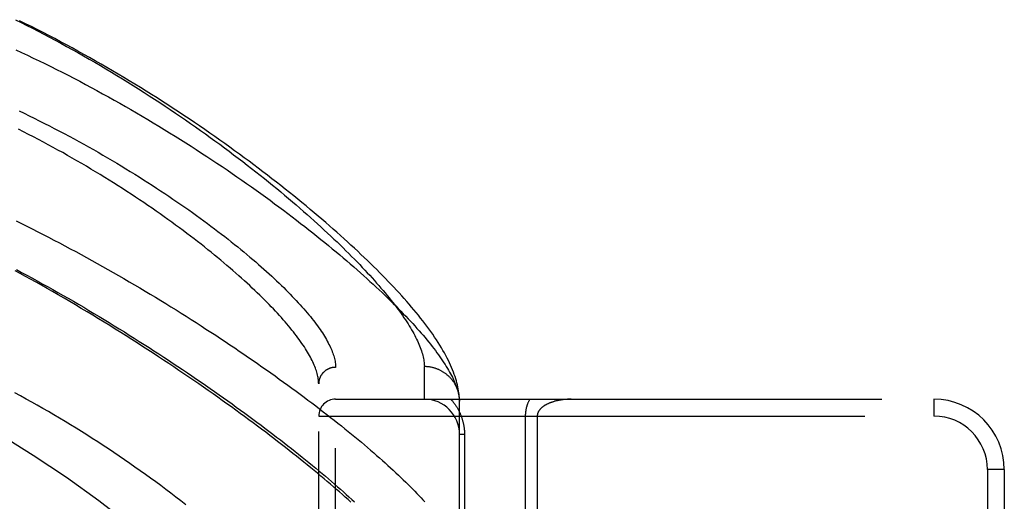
# Model space of a CAD drawing. Header units: inches. Extents: x 0 to 176, y 0 to 114.
# Tile 76 of 102: x 39.874 to 41.621, y 64.85 to 65.704. Entities that reach past the tile are written whole.
import ezdxf

# ---------------------------------------------------------------- set-up
doc = ezdxf.new("R2010")
doc.units = ezdxf.units.IN
doc.header["$LTSCALE"] = 9.696296
doc.header["$MEASUREMENT"] = 0
doc.linetypes.add('HIDDEN', pattern=[0.2, 0.1, -0.1])
doc.layers.add('DOOR_ASSEMBLY', color=7, linetype='CONTINUOUS')

msp = doc.modelspace()

# ---------------------------------------------------------------- linework, layer by layer
at = {"layer": 'DOOR_ASSEMBLY', "color": 8, "linetype": 'HIDDEN'}
for p, q in [((40.4343, 63.9746), (40.4343, 65.0877)), ((40.5918, 65.0312), (40.5918, 65.089)), ((40.4043, 64.004), (40.4043, 65.0584)), ((40.4343, 65.0312), (41.4963, 65.0312)), ((40.6543, 65.0278), (40.6542, 65.0302)), ((40.6543, 64.6874), (40.6543, 65.0278)), ((41.4963, 65.0312), (41.4963, 65.0012)), ((40.4043, 65.0012), (41.4963, 65.0012)), ((40.771, 65.0012), (40.771, 64.7292)), ((40.7922, 65.0012), (40.7922, 64.7525)), ((40.6631, 64.9687), (40.6543, 64.9687)), ((40.6631, 64.9687), (40.6631, 64.6874)), ((41.5913, 64.9062), (41.5913, 64.1562)), ((41.6213, 64.9062), (41.5913, 64.9062)), ((41.6213, 64.9062), (41.6213, 64.1562))]:
    msp.add_line(p, q, dxfattribs=at)
for points in [[(39.8659, 65.7043), (39.8759, 65.6994), (39.886, 65.6943), (39.8961, 65.6892), (39.9062, 65.684), (39.9164, 65.6788), (39.9265, 65.6734), (39.9366, 65.668), (39.9467, 65.6626), (39.9568, 65.6571), (39.9669, 65.6515), (39.9769, 65.6459), (39.9869, 65.6403), (39.9968, 65.6346), (40.0068, 65.6288), (40.0167, 65.623), (40.0265, 65.6172), (40.0363, 65.6113), (40.0461, 65.6054), (40.0558, 65.5995), (40.0655, 65.5935), (40.0751, 65.5876), (40.0847, 65.5815), (40.0942, 65.5755), (40.1036, 65.5694), (40.113, 65.5633), (40.1224, 65.5572), (40.1316, 65.5511), (40.1408, 65.5449), (40.1499, 65.5388), (40.159, 65.5326), (40.168, 65.5265), (40.1769, 65.5203), (40.1857, 65.5141), (40.1945, 65.508), (40.2031, 65.5018), (40.2117, 65.4956), (40.2202, 65.4894), (40.2286, 65.4833), (40.237, 65.4771), (40.2452, 65.471), (40.2533, 65.4649), (40.2614, 65.4588), (40.2694, 65.4527), (40.2772, 65.4466), (40.285, 65.4406), (40.2927, 65.4345), (40.3003, 65.4285), (40.3078, 65.4226), (40.3152, 65.4166), (40.3225, 65.4107), (40.3297, 65.4048), (40.3368, 65.3989), (40.3438, 65.3931), (40.3507, 65.3873), (40.3575, 65.3815), (40.3642, 65.3758), (40.3708, 65.3701), (40.3773, 65.3644), (40.3837, 65.3588), (40.39, 65.3532), (40.3962, 65.3477), (40.4023, 65.3422), (40.4083, 65.3367), (40.4142, 65.3313), (40.42, 65.3259), (40.4257, 65.3206), (40.4313, 65.3153), (40.4368, 65.3101), (40.4422, 65.3049), (40.4475, 65.2997), (40.4527, 65.2946), (40.4577, 65.2896), (40.4627, 65.2846), (40.4676, 65.2796), (40.4724, 65.2747), (40.4771, 65.2699), (40.4817, 65.265), (40.4862, 65.2603), (40.4905, 65.2556), (40.4948, 65.2509), (40.499, 65.2463), (40.5031, 65.2417), (40.5071, 65.2372), (40.511, 65.2328), (40.5148, 65.2283), (40.5185, 65.224), (40.5221, 65.2197), (40.5257, 65.2154), (40.5291, 65.2112), (40.5324, 65.2071), (40.5356, 65.203), (40.5388, 65.1989), (40.5418, 65.1949), (40.5448, 65.191), (40.5476, 65.1871), (40.5504, 65.1832), (40.553, 65.1794), (40.5556, 65.1757), (40.5581, 65.172), (40.5605, 65.1683), (40.5628, 65.1647), (40.565, 65.1612), (40.5671, 65.1577), (40.5692, 65.1543), (40.5711, 65.1509), (40.573, 65.1475), (40.5747, 65.1443), (40.5764, 65.141), (40.578, 65.1378), (40.5795, 65.1347), (40.5809, 65.1316), (40.5822, 65.1286), (40.5835, 65.1256), (40.5846, 65.1227), (40.5857, 65.1198), (40.5867, 65.117), (40.5876, 65.1142), (40.5884, 65.1114), (40.5891, 65.1087), (40.5897, 65.1061), (40.5903, 65.1035), (40.5907, 65.101), (40.5911, 65.0985), (40.5914, 65.096), (40.5916, 65.0936), (40.5917, 65.0913), (40.5918, 65.089)], [(40.6542, 65.0302), (40.6541, 65.0332), (40.6538, 65.0362), (40.6535, 65.0394), (40.6531, 65.0427), (40.6526, 65.046), (40.652, 65.0494), (40.6513, 65.0529), (40.6506, 65.0565), (40.6497, 65.0601), (40.6487, 65.0638), (40.6476, 65.0675), (40.6464, 65.0713), (40.645, 65.0752), (40.6436, 65.0791), (40.642, 65.0831), (40.6403, 65.0872), (40.6385, 65.0913), (40.6366, 65.0956), (40.6345, 65.0999), (40.6323, 65.1042), (40.63, 65.1087), (40.6275, 65.1132), (40.6249, 65.1178), (40.6221, 65.1224), (40.6192, 65.1271), (40.6162, 65.1319), (40.6131, 65.1367), (40.6099, 65.1415), (40.6066, 65.1463), (40.6032, 65.1511), (40.5998, 65.1559), (40.5962, 65.1607), (40.5926, 65.1655), (40.5889, 65.1703), (40.5851, 65.1751), (40.5812, 65.18), (40.5772, 65.1848), (40.5732, 65.1897), (40.569, 65.1947), (40.5648, 65.1996), (40.5605, 65.2046), (40.556, 65.2096), (40.5516, 65.2146), (40.547, 65.2196), (40.5423, 65.2247), (40.5376, 65.2298), (40.5327, 65.2349), (40.5278, 65.2401), (40.5228, 65.2453), (40.5177, 65.2505), (40.5125, 65.2558), (40.5072, 65.261), (40.5018, 65.2664), (40.4963, 65.2717), (40.4907, 65.2771), (40.4851, 65.2825), (40.4793, 65.288), (40.4735, 65.2935), (40.4676, 65.299), (40.4615, 65.3046), (40.4554, 65.3102), (40.4492, 65.3158), (40.4429, 65.3215), (40.4365, 65.3272), (40.43, 65.3329), (40.4234, 65.3387), (40.4167, 65.3445), (40.4099, 65.3503), (40.4031, 65.3561), (40.3961, 65.362), (40.389, 65.3679), (40.3819, 65.3739), (40.3746, 65.3798), (40.3673, 65.3858), (40.3599, 65.3919), (40.3523, 65.3979), (40.3447, 65.404), (40.337, 65.4101), (40.3292, 65.4162), (40.3213, 65.4223), (40.3134, 65.4285), (40.3053, 65.4346), (40.2971, 65.4408), (40.2889, 65.447), (40.2806, 65.4532), (40.2722, 65.4595), (40.2637, 65.4657), (40.2551, 65.4719), (40.2464, 65.4782), (40.2377, 65.4845), (40.2289, 65.4907), (40.22, 65.497), (40.211, 65.5033), (40.2019, 65.5095), (40.1928, 65.5158), (40.1836, 65.5221), (40.1743, 65.5283), (40.165, 65.5346), (40.1555, 65.5408), (40.1461, 65.547), (40.1365, 65.5532), (40.1269, 65.5594), (40.1173, 65.5656), (40.1075, 65.5717), (40.0978, 65.5778), (40.0879, 65.5839), (40.0781, 65.59), (40.0681, 65.596), (40.0582, 65.602), (40.0482, 65.608), (40.0381, 65.6139), (40.028, 65.6198), (40.0179, 65.6256), (40.0077, 65.6315), (39.9975, 65.6372), (39.9873, 65.6429), (39.977, 65.6486), (39.9668, 65.6542), (39.9565, 65.6598), (39.9461, 65.6653), (39.9358, 65.6708), (39.9254, 65.6762), (39.915, 65.6815), (39.9047, 65.6868), (39.8943, 65.692), (39.8839, 65.6972), (39.8734, 65.7023)], [(39.8667, 65.6509), (39.877, 65.6461), (39.8874, 65.6413), (39.8977, 65.6364), (39.908, 65.6314), (39.9183, 65.6264), (39.9286, 65.6213), (39.9389, 65.6162), (39.9492, 65.611), (39.9595, 65.6057), (39.9697, 65.6004), (39.98, 65.5951), (39.9902, 65.5897), (40.0004, 65.5842), (40.0106, 65.5787), (40.0208, 65.5731), (40.0309, 65.5676), (40.041, 65.5619), (40.0511, 65.5563), (40.0611, 65.5505), (40.0711, 65.5448), (40.0811, 65.539), (40.091, 65.5332), (40.1008, 65.5274), (40.1106, 65.5215), (40.1204, 65.5156), (40.1301, 65.5097), (40.1397, 65.5038), (40.1493, 65.4978), (40.1589, 65.4919), (40.1683, 65.4859), (40.1777, 65.4799), (40.187, 65.4739), (40.1963, 65.4679), (40.2055, 65.4619), (40.2146, 65.4559), (40.2237, 65.4498), (40.2327, 65.4438), (40.2416, 65.4378), (40.2504, 65.4318), (40.2591, 65.4257), (40.2678, 65.4197), (40.2763, 65.4137), (40.2848, 65.4078), (40.2932, 65.4018), (40.3015, 65.3958), (40.3097, 65.3899), (40.3179, 65.384), (40.3259, 65.378), (40.3338, 65.3722), (40.3417, 65.3663), (40.3495, 65.3605), (40.3571, 65.3546), (40.3647, 65.3488), (40.3722, 65.3431), (40.3795, 65.3373), (40.3868, 65.3316), (40.394, 65.326), (40.4011, 65.3203), (40.4081, 65.3147), (40.4149, 65.3091), (40.4217, 65.3036), (40.4284, 65.2981), (40.435, 65.2926), (40.4415, 65.2872), (40.4479, 65.2818), (40.4542, 65.2764), (40.4603, 65.2711), (40.4664, 65.2659), (40.4724, 65.2606), (40.4783, 65.2554), (40.4841, 65.2503), (40.4898, 65.2452), (40.4953, 65.2401), (40.5008, 65.2351), (40.5062, 65.2301), (40.5115, 65.2252), (40.5167, 65.2203), (40.5217, 65.2155), (40.5267, 65.2107), (40.5316, 65.2059), (40.5364, 65.2012), (40.5411, 65.1966), (40.5456, 65.192), (40.5501, 65.1874), (40.5545, 65.1829), (40.5588, 65.1784), (40.563, 65.174), (40.5671, 65.1696), (40.5711, 65.1653), (40.5749, 65.1611), (40.5787, 65.1568), (40.5824, 65.1527), (40.586, 65.1485), (40.5896, 65.1445), (40.593, 65.1404), (40.5963, 65.1364), (40.5995, 65.1325), (40.6026, 65.1286), (40.6057, 65.1248), (40.6086, 65.121), (40.6114, 65.1173), (40.6142, 65.1136), (40.6168, 65.11), (40.6194, 65.1064), (40.6219, 65.1028), (40.6243, 65.0993), (40.6265, 65.0959), (40.6287, 65.0925), (40.6308, 65.0892), (40.6328, 65.0859), (40.6348, 65.0826), (40.6366, 65.0794), (40.6383, 65.0763), (40.64, 65.0732), (40.6415, 65.0701), (40.643, 65.0671), (40.6444, 65.0642), (40.6456, 65.0613), (40.6468, 65.0584), (40.6479, 65.0556), (40.649, 65.0528), (40.6499, 65.0501), (40.6507, 65.0475), (40.6515, 65.0448)], [(39.8723, 65.5426), (39.8813, 65.5383), (39.8904, 65.5339), (39.8994, 65.5295), (39.9083, 65.525), (39.9173, 65.5205), (39.9262, 65.516), (39.935, 65.5115), (39.9439, 65.5069), (39.9526, 65.5022), (39.9614, 65.4976), (39.97, 65.4929), (39.9787, 65.4882), (39.9873, 65.4835), (39.9958, 65.4787), (40.0043, 65.474), (40.0127, 65.4692), (40.0211, 65.4643), (40.0294, 65.4595), (40.0376, 65.4547), (40.0458, 65.4498), (40.0539, 65.445), (40.0619, 65.4401), (40.0699, 65.4352), (40.0778, 65.4303), (40.0856, 65.4254), (40.0934, 65.4205), (40.1011, 65.4156), (40.1087, 65.4107), (40.1162, 65.4058), (40.1237, 65.4009), (40.131, 65.3961), (40.1383, 65.3912), (40.1455, 65.3863), (40.1527, 65.3814), (40.1597, 65.3766), (40.1667, 65.3717), (40.1736, 65.3669), (40.1803, 65.3621), (40.1871, 65.3573), (40.1937, 65.3525), (40.2002, 65.3477), (40.2066, 65.343), (40.213, 65.3382), (40.2193, 65.3335), (40.2254, 65.3289), (40.2315, 65.3242), (40.2375, 65.3195), (40.2434, 65.3149), (40.2492, 65.3103), (40.2549, 65.3058), (40.2606, 65.3012), (40.2661, 65.2967), (40.2715, 65.2923), (40.2769, 65.2878), (40.2821, 65.2834), (40.2873, 65.279), (40.2924, 65.2747), (40.2974, 65.2703), (40.3023, 65.2661), (40.307, 65.2618), (40.3118, 65.2576), (40.3164, 65.2534), (40.3209, 65.2493), (40.3253, 65.2451), (40.3296, 65.2411), (40.3339, 65.237), (40.338, 65.233), (40.3421, 65.2291), (40.3461, 65.2251), (40.3499, 65.2212), (40.3537, 65.2174), (40.3574, 65.2136), (40.361, 65.2098), (40.3645, 65.2061), (40.368, 65.2024), (40.3713, 65.1987), (40.3746, 65.1951), (40.3777, 65.1915), (40.3808, 65.188), (40.3838, 65.1845), (40.3866, 65.181), (40.3895, 65.1776), (40.3922, 65.1742), (40.3948, 65.1709), (40.3973, 65.1676), (40.3998, 65.1643), (40.4022, 65.1611), (40.4044, 65.158), (40.4066, 65.1548), (40.4087, 65.1517), (40.4108, 65.1487), (40.4127, 65.1457), (40.4145, 65.1427), (40.4163, 65.1398), (40.418, 65.1369), (40.4196, 65.1341), (40.4211, 65.1313), (40.4225, 65.1285), (40.4239, 65.1258), (40.4252, 65.1231), (40.4263, 65.1205), (40.4274, 65.1179), (40.4284, 65.1153), (40.4294, 65.1128), (40.4302, 65.1103), (40.431, 65.1079), (40.4317, 65.1055), (40.4323, 65.1031), (40.4328, 65.1008), (40.4333, 65.0985), (40.4336, 65.0963), (40.4339, 65.0941), (40.4341, 65.0919), (40.4342, 65.0898), (40.4343, 65.0877)], [(40.4043, 65.0584), (40.4042, 65.0605), (40.4041, 65.0626), (40.4039, 65.0648), (40.4036, 65.0671), (40.4033, 65.0694), (40.4028, 65.0717), (40.4023, 65.074), (40.4017, 65.0765), (40.401, 65.0789), (40.4003, 65.0814), (40.3994, 65.0839), (40.3985, 65.0865), (40.3975, 65.0891), (40.3964, 65.0918), (40.3952, 65.0945), (40.3939, 65.0972), (40.3926, 65.1), (40.3912, 65.1029), (40.3896, 65.1057), (40.388, 65.1086), (40.3864, 65.1116), (40.3846, 65.1146), (40.3828, 65.1176), (40.3808, 65.1207), (40.3788, 65.1239), (40.3767, 65.127), (40.3745, 65.1302), (40.3722, 65.1335), (40.3699, 65.1368), (40.3674, 65.1401), (40.3649, 65.1435), (40.3622, 65.147), (40.3595, 65.1504), (40.3567, 65.1539), (40.3538, 65.1575), (40.3509, 65.1611), (40.3478, 65.1647), (40.3446, 65.1684), (40.3414, 65.1721), (40.338, 65.1759), (40.3346, 65.1797), (40.3311, 65.1835), (40.3275, 65.1874), (40.3238, 65.1913), (40.32, 65.1953), (40.3161, 65.1993), (40.3121, 65.2033), (40.3081, 65.2074), (40.3039, 65.2115), (40.2997, 65.2157), (40.2953, 65.2199), (40.2909, 65.2241), (40.2864, 65.2284), (40.2818, 65.2327), (40.2771, 65.237), (40.2723, 65.2414), (40.2674, 65.2458), (40.2624, 65.2503), (40.2573, 65.2547), (40.2521, 65.2592), (40.2469, 65.2638), (40.2415, 65.2684), (40.2361, 65.273), (40.2305, 65.2776), (40.2249, 65.2823), (40.2192, 65.2869), (40.2134, 65.2917), (40.2075, 65.2964), (40.2015, 65.3012), (40.1954, 65.306), (40.1892, 65.3108), (40.183, 65.3156), (40.1766, 65.3205), (40.1702, 65.3253), (40.1636, 65.3302), (40.157, 65.3351), (40.1503, 65.34), (40.1436, 65.345), (40.1367, 65.3499), (40.1297, 65.3549), (40.1227, 65.3599), (40.1156, 65.3648), (40.1084, 65.3698), (40.1011, 65.3748), (40.0938, 65.3798), (40.0864, 65.3848), (40.0789, 65.3898), (40.0713, 65.3948), (40.0637, 65.3998), (40.0559, 65.4048), (40.0482, 65.4098), (40.0403, 65.4147), (40.0324, 65.4197), (40.0244, 65.4247), (40.0164, 65.4296), (40.0083, 65.4345), (40.0001, 65.4394), (39.9919, 65.4443), (39.9836, 65.4492), (39.9752, 65.454), (39.9669, 65.4589), (39.9584, 65.4637), (39.9499, 65.4685), (39.9414, 65.4732), (39.9328, 65.4779), (39.9242, 65.4826), (39.9156, 65.4873), (39.9069, 65.4919), (39.8981, 65.4965), (39.8894, 65.501), (39.8805, 65.5056), (39.8717, 65.51)], [(39.8672, 65.3473), (39.8768, 65.3426), (39.8863, 65.3379), (39.8959, 65.3331), (39.9055, 65.3282), (39.9152, 65.3233), (39.9248, 65.3184), (39.9344, 65.3134), (39.944, 65.3083), (39.9536, 65.3033), (39.9632, 65.2981), (39.9729, 65.293), (39.9825, 65.2878), (39.992, 65.2825), (40.0016, 65.2773), (40.0112, 65.272), (40.0207, 65.2666), (40.0302, 65.2612), (40.0397, 65.2559), (40.0492, 65.2504), (40.0586, 65.245), (40.0681, 65.2395), (40.0774, 65.234), (40.0868, 65.2285), (40.0961, 65.223), (40.1053, 65.2174), (40.1146, 65.2119), (40.1238, 65.2063), (40.1329, 65.2007), (40.142, 65.1951), (40.1511, 65.1895), (40.16, 65.1839), (40.169, 65.1782), (40.1779, 65.1726), (40.1867, 65.167), (40.1955, 65.1614), (40.2042, 65.1557), (40.2129, 65.1501), (40.2215, 65.1445), (40.23, 65.1389), (40.2385, 65.1333), (40.2468, 65.1277), (40.2552, 65.1221), (40.2634, 65.1165), (40.2716, 65.111), (40.2797, 65.1054), (40.2878, 65.0999), (40.2957, 65.0943), (40.3036, 65.0888), (40.3115, 65.0833), (40.3192, 65.0779), (40.3269, 65.0724), (40.3344, 65.067), (40.3419, 65.0616), (40.3494, 65.0562), (40.3567, 65.0509), (40.364, 65.0455), (40.3711, 65.0402), (40.3782, 65.035), (40.3852, 65.0297), (40.3922, 65.0245), (40.399, 65.0193), (40.4058, 65.0141), (40.4124, 65.009), (40.419, 65.0039), (40.4255, 64.9988), (40.4319, 64.9938), (40.4382, 64.9888), (40.4445, 64.9838), (40.4506, 64.9789), (40.4567, 64.974), (40.4626, 64.9691), (40.4685, 64.9643), (40.4743, 64.9595), (40.48, 64.9548), (40.4856, 64.95), (40.4911, 64.9454), (40.4965, 64.9407), (40.5019, 64.9361), (40.5071, 64.9316), (40.5123, 64.927), (40.5173, 64.9225), (40.5223, 64.9181), (40.5272, 64.9137), (40.532, 64.9093), (40.5366, 64.905), (40.5413, 64.9007), (40.5458, 64.8965), (40.5502, 64.8923), (40.5545, 64.8881), (40.5588, 64.884), (40.5629, 64.8799), (40.567, 64.8759), (40.5709, 64.8719), (40.5748, 64.868), (40.5786, 64.8641), (40.5823, 64.8602), (40.5859, 64.8564), (40.5894, 64.8526), (40.5928, 64.8489)], [(39.8676, 65.2611), (39.8768, 65.2562), (39.886, 65.2513), (39.8952, 65.2463), (39.9044, 65.2412), (39.9136, 65.2361), (39.9228, 65.231), (39.9321, 65.2259), (39.9413, 65.2207), (39.9504, 65.2154), (39.9596, 65.2102), (39.9688, 65.2049), (39.978, 65.1995), (39.9871, 65.1942), (39.9962, 65.1888), (40.0053, 65.1834), (40.0144, 65.178), (40.0234, 65.1725), (40.0324, 65.167), (40.0414, 65.1615), (40.0503, 65.156), (40.0593, 65.1505), (40.0681, 65.145), (40.077, 65.1394), (40.0858, 65.1338), (40.0945, 65.1283), (40.1032, 65.1227), (40.1119, 65.1171), (40.1205, 65.1115), (40.1291, 65.1059), (40.1376, 65.1003), (40.146, 65.0948), (40.1545, 65.0892), (40.1628, 65.0836), (40.1711, 65.078), (40.1793, 65.0724), (40.1875, 65.0669), (40.1956, 65.0613), (40.2036, 65.0558), (40.2116, 65.0502), (40.2195, 65.0447), (40.2274, 65.0392), (40.2351, 65.0337), (40.2428, 65.0282), (40.2505, 65.0228), (40.258, 65.0173), (40.2655, 65.0119), (40.2729, 65.0065), (40.2803, 65.0011), (40.2875, 64.9958), (40.2947, 64.9904), (40.3019, 64.9851), (40.3089, 64.9798), (40.3158, 64.9746), (40.3227, 64.9693), (40.3295, 64.9641), (40.3362, 64.9589), (40.3429, 64.9538), (40.3494, 64.9487), (40.3559, 64.9436), (40.3623, 64.9385), (40.3686, 64.9335), (40.3748, 64.9285), (40.381, 64.9235), (40.387, 64.9186), (40.393, 64.9137), (40.3989, 64.9089), (40.4047, 64.904), (40.4104, 64.8993), (40.4161, 64.8945), (40.4216, 64.8898), (40.4271, 64.8851), (40.4325, 64.8805), (40.4377, 64.8759), (40.4429, 64.8713), (40.4481, 64.8668), (40.4531, 64.8623), (40.458, 64.8578), (40.4629, 64.8534), (40.4676, 64.849)], [(40.4613, 64.8486), (40.4564, 64.8531), (40.4514, 64.8575), (40.4463, 64.862), (40.4411, 64.8666), (40.4358, 64.8712), (40.4304, 64.8759), (40.425, 64.8806), (40.4194, 64.8853), (40.4137, 64.8901), (40.408, 64.8949), (40.4021, 64.8998), (40.3962, 64.9047), (40.3901, 64.9097), (40.384, 64.9147), (40.3777, 64.9197), (40.3714, 64.9248), (40.365, 64.93), (40.3585, 64.9351), (40.3518, 64.9404), (40.3451, 64.9456), (40.3383, 64.9509), (40.3314, 64.9562), (40.3244, 64.9616), (40.3173, 64.967), (40.3102, 64.9725), (40.3029, 64.978), (40.2955, 64.9835), (40.2881, 64.989), (40.2805, 64.9946), (40.2728, 65.0003), (40.2651, 65.0059), (40.2573, 65.0116), (40.2493, 65.0174), (40.2413, 65.0231), (40.2332, 65.0289), (40.225, 65.0348), (40.2167, 65.0406), (40.2083, 65.0465), (40.1999, 65.0524), (40.1913, 65.0583), (40.1827, 65.0643), (40.1739, 65.0703), (40.1651, 65.0763), (40.1562, 65.0823), (40.1472, 65.0883), (40.1381, 65.0944), (40.129, 65.1005), (40.1197, 65.1066), (40.1104, 65.1127), (40.101, 65.1188), (40.0916, 65.1249), (40.082, 65.131), (40.0724, 65.1372), (40.0627, 65.1433), (40.053, 65.1494), (40.0432, 65.1556), (40.0333, 65.1617), (40.0233, 65.1678), (40.0133, 65.174), (40.0032, 65.1801), (39.9931, 65.1862), (39.9829, 65.1923), (39.9727, 65.1983), (39.9624, 65.2044), (39.9522, 65.2103), (39.9421, 65.2162), (39.932, 65.222), (39.9221, 65.2276), (39.9122, 65.2332), (39.9025, 65.2386), (39.893, 65.2439), (39.8836, 65.2491), (39.8743, 65.2542), (39.8652, 65.2591)], [(40.4343, 65.0877), (40.4336, 65.0877), (40.433, 65.0877), (40.4323, 65.0877), (40.4317, 65.0876), (40.431, 65.0876), (40.4304, 65.0875), (40.4297, 65.0874), (40.4291, 65.0873), (40.4284, 65.0872), (40.4278, 65.087), (40.4271, 65.0869), (40.4265, 65.0867), (40.4259, 65.0866), (40.4253, 65.0864), (40.4246, 65.0862), (40.424, 65.086), (40.4234, 65.0857), (40.4228, 65.0855), (40.4222, 65.0853), (40.4216, 65.085), (40.421, 65.0847), (40.4204, 65.0844), (40.4198, 65.0841), (40.4193, 65.0838), (40.4187, 65.0835), (40.4182, 65.0831), (40.4176, 65.0828), (40.4171, 65.0824), (40.4165, 65.0821), (40.416, 65.0817), (40.4155, 65.0813), (40.415, 65.0809), (40.4145, 65.0805), (40.414, 65.08), (40.4135, 65.0796), (40.4131, 65.0791), (40.4126, 65.0787), (40.4122, 65.0782), (40.4117, 65.0777), (40.4113, 65.0772), (40.4109, 65.0768), (40.4105, 65.0762), (40.4101, 65.0757), (40.4097, 65.0752), (40.4093, 65.0747), (40.409, 65.0741), (40.4086, 65.0736), (40.4083, 65.0731), (40.408, 65.0725), (40.4077, 65.0719), (40.4074, 65.0714), (40.4071, 65.0708), (40.4068, 65.0702), (40.4066, 65.0696), (40.4063, 65.069), (40.4061, 65.0684), (40.4059, 65.0678), (40.4057, 65.0672), (40.4055, 65.0666), (40.4053, 65.066), (40.4051, 65.0653), (40.405, 65.0647), (40.4049, 65.0641), (40.4047, 65.0635), (40.4046, 65.0628), (40.4045, 65.0622), (40.4045, 65.0616), (40.4044, 65.0609), (40.4043, 65.0603), (40.4043, 65.0596), (40.4043, 65.059), (40.4043, 65.0584)], [(40.6542, 65.0311), (40.6541, 65.0323), (40.654, 65.0334), (40.6539, 65.0345), (40.6538, 65.0356), (40.6536, 65.0367), (40.6534, 65.0378), (40.6532, 65.0389), (40.653, 65.04), (40.6528, 65.0411), (40.6525, 65.0422), (40.6522, 65.0433), (40.6519, 65.0443), (40.6516, 65.0454), (40.6513, 65.0465), (40.6509, 65.0475), (40.6505, 65.0486), (40.6502, 65.0497), (40.6497, 65.0507), (40.6493, 65.0517), (40.6488, 65.0527), (40.6484, 65.0538), (40.6479, 65.0548), (40.6474, 65.0558), (40.6468, 65.0568), (40.6463, 65.0577), (40.6457, 65.0587), (40.6451, 65.0597), (40.6445, 65.0606), (40.6439, 65.0616), (40.6433, 65.0625), (40.6426, 65.0634), (40.6419, 65.0643), (40.6412, 65.0652), (40.6405, 65.0661), (40.6398, 65.0669), (40.6391, 65.0678), (40.6383, 65.0686), (40.6376, 65.0695), (40.6368, 65.0703), (40.636, 65.0711), (40.6352, 65.0718), (40.6343, 65.0726), (40.6335, 65.0734), (40.6326, 65.0741), (40.6318, 65.0748), (40.6309, 65.0755), (40.63, 65.0762), (40.6291, 65.0769), (40.6281, 65.0776), (40.6272, 65.0782), (40.6263, 65.0788), (40.6253, 65.0794), (40.6243, 65.08), (40.6234, 65.0806), (40.6224, 65.0812), (40.6214, 65.0817), (40.6204, 65.0822), (40.6193, 65.0827), (40.6183, 65.0832), (40.6173, 65.0837), (40.6162, 65.0841), (40.6152, 65.0845), (40.6141, 65.085), (40.613, 65.0853), (40.612, 65.0857), (40.6109, 65.0861), (40.6098, 65.0864), (40.6087, 65.0867), (40.6076, 65.087), (40.6065, 65.0873), (40.6054, 65.0875), (40.6042, 65.0878), (40.6031, 65.088), (40.602, 65.0882), (40.6009, 65.0883), (40.5997, 65.0885), (40.5986, 65.0886), (40.5975, 65.0887), (40.5963, 65.0888), (40.5952, 65.0889), (40.5941, 65.0889), (40.5929, 65.089), (40.5918, 65.089)], [(40.1685, 64.8439), (40.1597, 64.8507), (40.1509, 64.8575), (40.142, 64.8643), (40.133, 64.8711), (40.124, 64.8778), (40.1149, 64.8845), (40.1058, 64.8911), (40.0966, 64.8978), (40.0874, 64.9043), (40.0781, 64.9109), (40.0688, 64.9173), (40.0594, 64.9238), (40.05, 64.9302), (40.0406, 64.9366), (40.0311, 64.9429), (40.0216, 64.9491), (40.012, 64.9554), (40.0024, 64.9615), (39.9928, 64.9677), (39.9831, 64.9737), (39.9735, 64.9798), (39.9637, 64.9857), (39.954, 64.9916), (39.9442, 64.9975), (39.9344, 65.0033), (39.9246, 65.0091), (39.9147, 65.0148), (39.9048, 65.0204), (39.8949, 65.026), (39.885, 65.0315), (39.8751, 65.037), (39.8651, 65.0424)], [(40.6515, 65.0448), (40.6521, 65.0423), (40.6527, 65.0397), (40.6532, 65.0372), (40.6536, 65.0348), (40.6539, 65.0324), (40.6541, 65.0301), (40.6543, 65.0278)], [(40.6388, 65.0312), (40.6397, 65.0301), (40.6406, 65.0291), (40.6415, 65.028), (40.6424, 65.027), (40.6432, 65.0259), (40.644, 65.0249), (40.6449, 65.0238), (40.6456, 65.0227), (40.6464, 65.0216), (40.6472, 65.0205), (40.6479, 65.0194), (40.6486, 65.0184), (40.6493, 65.0173), (40.6499, 65.0162), (40.6506, 65.0151), (40.6512, 65.014), (40.6518, 65.0128), (40.6524, 65.0117), (40.653, 65.0106), (40.6536, 65.0095), (40.6541, 65.0084), (40.6546, 65.0073), (40.6551, 65.0062), (40.6556, 65.0051), (40.6561, 65.0039), (40.6565, 65.0028), (40.657, 65.0017), (40.6574, 65.0006), (40.6578, 64.9995), (40.6582, 64.9984), (40.6585, 64.9973), (40.6589, 64.9962), (40.6592, 64.9951), (40.6595, 64.994), (40.6598, 64.9929), (40.6601, 64.9919), (40.6604, 64.9908), (40.6606, 64.9897), (40.6609, 64.9886), (40.6611, 64.9876), (40.6613, 64.9865), (40.6615, 64.9855), (40.6617, 64.9844), (40.6619, 64.9833), (40.6621, 64.9823), (40.6622, 64.9812), (40.6623, 64.9802), (40.6625, 64.9791), (40.6626, 64.9781), (40.6627, 64.977), (40.6628, 64.976), (40.6628, 64.975), (40.6629, 64.9739), (40.663, 64.9729), (40.663, 64.9718), (40.663, 64.9708), (40.6631, 64.9697), (40.6631, 64.9687)], [(40.779, 65.0312), (40.7786, 65.0304), (40.7781, 65.0296), (40.7777, 65.0288), (40.7773, 65.0279), (40.7769, 65.0271), (40.7765, 65.0263), (40.7761, 65.0255), (40.7758, 65.0247), (40.7755, 65.0239), (40.7751, 65.0231), (40.7748, 65.0223), (40.7745, 65.0215), (40.7742, 65.0207), (40.774, 65.0199), (40.7737, 65.0191), (40.7735, 65.0183), (40.7733, 65.0175), (40.773, 65.0168), (40.7728, 65.016), (40.7727, 65.0152), (40.7725, 65.0145), (40.7723, 65.0138), (40.7722, 65.013), (40.772, 65.0123), (40.7719, 65.0116), (40.7718, 65.0109), (40.7717, 65.0101), (40.7716, 65.0094), (40.7715, 65.0087), (40.7714, 65.008), (40.7713, 65.0073), (40.7712, 65.0066), (40.7712, 65.0059), (40.7711, 65.0052), (40.7711, 65.0046), (40.771, 65.0039), (40.771, 65.0032), (40.771, 65.0025), (40.771, 65.0018), (40.771, 65.0012)], [(40.8522, 65.0312), (40.8509, 65.0312), (40.8497, 65.0311), (40.8484, 65.0311), (40.8472, 65.0311), (40.846, 65.031), (40.8447, 65.0309), (40.8435, 65.0309), (40.8423, 65.0308), (40.841, 65.0307), (40.8398, 65.0305), (40.8386, 65.0304), (40.8374, 65.0303), (40.8363, 65.0301), (40.8351, 65.0299), (40.8339, 65.0297), (40.8328, 65.0296), (40.8316, 65.0294), (40.8305, 65.0291), (40.8294, 65.0289), (40.8283, 65.0287), (40.8273, 65.0285), (40.8262, 65.0282), (40.8251, 65.028), (40.8241, 65.0277), (40.8231, 65.0274), (40.8221, 65.0271), (40.8211, 65.0268), (40.8202, 65.0265), (40.8192, 65.0262), (40.8183, 65.0259), (40.8174, 65.0256), (40.8165, 65.0253), (40.8156, 65.025), (40.8148, 65.0246), (40.8139, 65.0243), (40.8131, 65.0239), (40.8123, 65.0236), (40.8115, 65.0232), (40.8108, 65.0229), (40.81, 65.0225), (40.8093, 65.0221), (40.8086, 65.0218), (40.8079, 65.0214), (40.8072, 65.021), (40.8066, 65.0207), (40.8059, 65.0203), (40.8053, 65.0199), (40.8047, 65.0195), (40.8041, 65.0191), (40.8035, 65.0187), (40.803, 65.0183), (40.8024, 65.0179), (40.8019, 65.0175), (40.8014, 65.0171), (40.8009, 65.0168), (40.8005, 65.0164), (40.8, 65.016), (40.7996, 65.0156), (40.7992, 65.0152), (40.7988, 65.0148), (40.7984, 65.0144), (40.798, 65.014), (40.7976, 65.0136), (40.7973, 65.0133), (40.7969, 65.0129), (40.7966, 65.0125), (40.7963, 65.0121), (40.796, 65.0117), (40.7957, 65.0113), (40.7955, 65.0109), (40.7952, 65.0106), (40.795, 65.0102), (40.7947, 65.0098), (40.7945, 65.0094), (40.7943, 65.0091), (40.7941, 65.0087), (40.7939, 65.0084), (40.7938, 65.008), (40.7936, 65.0076), (40.7935, 65.0073), (40.7933, 65.0069), (40.7932, 65.0066), (40.7931, 65.0062), (40.7929, 65.0059), (40.7928, 65.0056), (40.7927, 65.0052), (40.7927, 65.0049), (40.7926, 65.0045), (40.7925, 65.0042), (40.7924, 65.0039), (40.7924, 65.0035), (40.7923, 65.0032), (40.7923, 65.0029), (40.7923, 65.0025), (40.7922, 65.0022), (40.7922, 65.0019), (40.7922, 65.0015), (40.7922, 65.0012)]]:
    msp.add_lwpolyline(points, dxfattribs=at)
for centre, radius, start, end in [((38.8191, 63.2471), 2, 47.2041, 79.6658), ((40.4343, 65.0012), 0.03, 90, 180), ((40.5918, 64.9687), 0.0625, 0, 90), ((41.4963, 64.9062), 0.125, 0, 90), ((41.4963, 64.9062), 0.095, 0, 90)]:
    msp.add_arc(centre, radius, start, end, dxfattribs=at)

doc.saveas('drawing.dxf')
